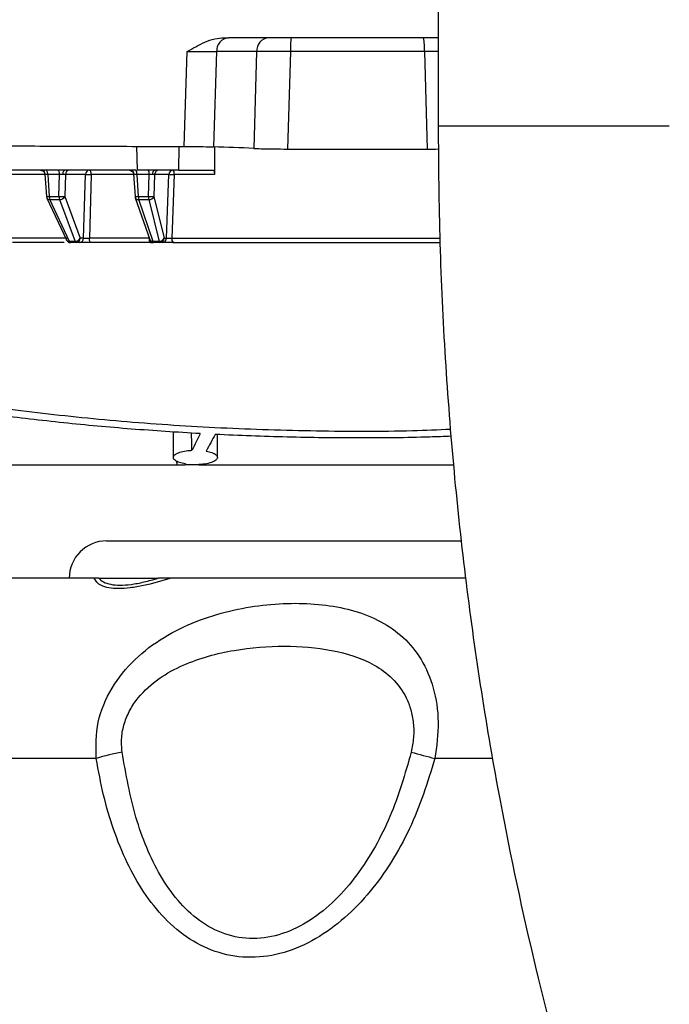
# Model space of a CAD drawing. Header units: inches. Extents: x 0.6 to 33.8, y 0 to 21.7.
# Tile 89 of 204: x 17.921 to 18.355, y 9.1 to 9.758. Entities that reach past the tile are written whole.
import ezdxf

# ---------------------------------------------------------------- set-up
doc = ezdxf.new("R2010")
doc.units = ezdxf.units.IN
doc.header["$MEASUREMENT"] = 0
doc.layers.add('FORMAT', color=7, linetype='Continuous')
doc.styles.add('SLDTEXTSTYLE3', font='TXT', dxfattribs={"width": 0.75})
doc.dimstyles.new('SLDDIMSTYLE0', dxfattribs={"dimtxt": 0.125, "dimasz": 0.13, "dimexe": 0, "dimexo": 0.0625, "dimgap": 0.03125, "dimtad": 0, "dimtih": 1, "dimtoh": 1, "dimdec": 1, "dimlfac": 4, "dimrnd": 1e-09, "dimzin": 12, "dimdsep": 46, "dimtxsty": 'SLDTEXTSTYLE3', "dimsah": 1, "dimcen": 0.09, "dimadec": 0, "dimazin": 3, "dimtfac": 1, "dimtdec": 1, "dimtofl": 0, "dimtmove": 0, "dimatfit": 3, "dimfxl": 0, "dimfrac": 2, "dimtolj": 1, "dimtzin": 12, "dimarcsym": 0})

# ---------------------------------------------------------------- blocks, each defined once
blk = doc.blocks.new('_D_4')
at = {"layer": 'FORMAT'}
for p, q in [((18.22772, 18.17953), (18.18963, 18.17953)), ((18.18963, 18.17953), (18.18963, 17.98109)), ((18.5048, 18.17953), (18.54288, 18.17953)), ((18.54288, 18.17953), (18.54288, 17.98109)), ((16.93373, 9.61248), (16.93373, 18.12449)), ((19.79878, 17.39011), (19.79878, 18.12449)), ((16.93373, 17.99949), (18.08, 17.99949)), ((19.79878, 17.99949), (18.65251, 17.99949)), ((18.18963, 17.98109), (18.22772, 17.98109)), ((18.54288, 17.98109), (18.5048, 17.98109))]:
    blk.add_line(p, q, dxfattribs=at)
for points in [[(16.93373, 17.99949), (17.06373, 17.97949), (17.06373, 18.01949)], [(19.79878, 17.99949), (19.66878, 18.01949), (19.66878, 17.97949)]]:
    blk.add_solid(points, dxfattribs=at)
at = {"layer": 'FORMAT', "char_height": 0.125, "attachment_point": 1, "style": 'SLDTEXTSTYLE3'}
for s, insert in [('291', (18.22772, 18.14222)), ('11.5', (18.20462, 17.9552))]:
    blk.add_mtext(s, dxfattribs=dict(at, insert=insert))

msp = doc.modelspace()

# ---------------------------------------------------------------- linework, layer by layer
at = {"color": 7, "linetype": 'Continuous'}
for p, q in [((18.20067, 10.49494), (18.20067, 9.68724)), ((18.05758, 9.74611), (18.06063, 9.74611)), ((18.0874, 9.74611), (18.06063, 9.74611)), ((18.19096, 9.74611), (18.10249, 9.74611)), ((18.03094, 9.67342), (18.03282, 9.73679)), ((18.05252, 9.73679), (18.05059, 9.67317)), ((18.0793, 9.73679), (18.05252, 9.73679)), ((18.0793, 9.73679), (18.07745, 9.67215)), ((18.10193, 9.73679), (18.1, 9.67174)), ((18.19151, 9.73679), (18.10193, 9.73679)), ((18.19151, 9.73679), (18.19344, 9.67174)), ((18.20067, 9.68724), (18.3552, 9.68724)), ((17.99901, 9.67338), (17.99941, 9.65753)), ((18.02735, 9.65753), (18.02748, 9.6735)), ((18.05122, 9.67315), (18.05114, 9.65473)), ((18.1, 9.67174), (18.19344, 9.67174)), ((17.99849, 9.65753), (17.87062, 9.65753)), ((18.02735, 9.65753), (18.05045, 9.65753)), ((17.93768, 9.65473), (17.91569, 9.65473)), ((17.93785, 9.65492), (17.93887, 9.63996)), ((17.94763, 9.65473), (17.9397, 9.65473)), ((17.9397, 9.65473), (17.9407, 9.64001)), ((17.94721, 9.64001), (17.94763, 9.65473)), ((17.95148, 9.65473), (17.95105, 9.64001)), ((17.95148, 9.65473), (17.9513, 9.65475)), ((17.96495, 9.65473), (17.95148, 9.65473)), ((17.96371, 9.6121), (17.96495, 9.65473)), ((17.96873, 9.65473), (17.96751, 9.6121)), ((17.99712, 9.65473), (17.96873, 9.65473)), ((17.99711, 9.65492), (17.99807, 9.63998)), ((18.00754, 9.65473), (17.99928, 9.65473)), ((17.99928, 9.65473), (18.00023, 9.64001)), ((18.007, 9.64001), (18.00754, 9.65473)), ((18.01117, 9.65473), (18.01063, 9.64001)), ((18.01117, 9.65473), (18.01088, 9.65477)), ((18.02068, 9.65473), (18.01117, 9.65473)), ((18.01911, 9.6121), (18.02068, 9.65473)), ((18.02425, 9.65473), (18.02269, 9.6121)), ((18.05114, 9.65473), (18.02425, 9.65473)), ((17.93915, 9.63891), (17.95224, 9.611)), ((17.9392, 9.63882), (17.93915, 9.63891)), ((17.9407, 9.64001), (17.94721, 9.64001)), ((17.94083, 9.63797), (17.94107, 9.63797)), ((17.94107, 9.63797), (17.94758, 9.63797)), ((17.95416, 9.61006), (17.94107, 9.63797)), ((17.94758, 9.63797), (17.95796, 9.61006)), ((17.95105, 9.64001), (17.96144, 9.6121)), ((17.99823, 9.6392), (18.00792, 9.61129)), ((18.00023, 9.64001), (18.007, 9.64001)), ((18.00049, 9.63797), (18.00726, 9.63797)), ((18.01018, 9.61006), (18.00049, 9.63797)), ((18.00726, 9.63797), (18.01414, 9.61006)), ((18.01063, 9.64001), (18.01751, 9.6121)), ((17.95288, 9.6121), (17.91481, 9.6121)), ((17.96371, 9.6121), (17.96144, 9.6121)), ((18.00746, 9.6121), (17.96751, 9.6121)), ((18.01751, 9.6121), (18.01911, 9.6121)), ((18.02269, 9.6121), (18.20198, 9.6121)), ((17.9506, 9.6093), (17.9162, 9.6093)), ((17.95384, 9.60935), (17.95466, 9.60936)), ((17.95796, 9.61006), (17.95416, 9.61006)), ((17.95871, 9.6093), (17.95491, 9.6093)), ((17.96098, 9.6093), (17.95871, 9.6093)), ((18.0083, 9.6093), (17.96858, 9.6093)), ((18.01414, 9.61006), (18.01018, 9.61006)), ((18.01466, 9.6093), (18.01071, 9.6093)), ((18.01627, 9.6093), (18.01466, 9.6093)), ((18.02364, 9.48279), (18.02364, 9.46569)), ((18.05316, 9.4657), (18.05316, 9.48099)), ((17.90281, 9.46068), (18.02592, 9.46068)), ((18.02587, 9.46323), (18.02592, 9.46068)), ((18.02592, 9.46068), (18.03143, 9.46068)), ((18.0407, 9.46068), (18.03143, 9.46068)), ((18.0408, 9.46087), (18.0407, 9.46068)), ((18.0407, 9.46068), (18.211, 9.46068)), ((17.97907, 9.40999), (18.21589, 9.40999)), ((17.97063, 9.38499), (17.82265, 9.38499)), ((17.97382, 9.38499), (18.01359, 9.38499)), ((18.21888, 9.38499), (18.02221, 9.38499)), ((17.97209, 9.26454), (17.75744, 9.26454)), ((18.23711, 9.26454), (18.19855, 9.26454))]:
    msp.add_line(p, q, dxfattribs=at)
at = {"color": 7, "linetype": 'Continuous', "flags": 128}
for points in [[(17.9397, 9.65473), (17.93966, 9.65529), (17.93959, 9.65581), (17.93949, 9.6563), (17.93935, 9.65672), (17.93918, 9.65707), (17.93899, 9.65732), (17.93879, 9.65748), (17.93858, 9.65753)], [(17.94763, 9.65473), (17.9476, 9.65529), (17.94753, 9.65581), (17.94742, 9.6563), (17.94728, 9.65672), (17.94712, 9.65707), (17.94693, 9.65732), (17.94672, 9.65748), (17.94651, 9.65753)], [(17.94989, 9.6548), (17.94992, 9.65534), (17.95, 9.65586), (17.95011, 9.65633), (17.95025, 9.65674), (17.95042, 9.65708), (17.95061, 9.65733), (17.95082, 9.65748), (17.95103, 9.65753)], [(17.96873, 9.65473), (17.96871, 9.65529), (17.96864, 9.65581), (17.96854, 9.6563), (17.96841, 9.65672), (17.96825, 9.65707), (17.96807, 9.65732), (17.96787, 9.65748), (17.96767, 9.65753)], [(17.93887, 9.63996), (17.93887, 9.63996), (17.93893, 9.63995)], [(17.99807, 9.63998), (17.99809, 9.63996), (17.99816, 9.63996)], [(17.99847, 9.63876), (17.9984, 9.63885), (17.99823, 9.6392)], [(17.95249, 9.61063), (17.95227, 9.61094), (17.95224, 9.611)], [(17.96858, 9.6093), (17.96838, 9.60936), (17.96818, 9.60951), (17.968, 9.60977), (17.96784, 9.61011), (17.96771, 9.61054), (17.96761, 9.61102), (17.96754, 9.61155), (17.96751, 9.6121)], [(18.00832, 9.61067), (18.0081, 9.61094), (18.00792, 9.61129)], [(17.95491, 9.6093), (17.95439, 9.60936), (17.95396, 9.60949)], [(18.01071, 9.6093), (18.01017, 9.60936), (18.00981, 9.60945)]]:
    msp.add_lwpolyline(points, dxfattribs=at)
at = {"color": 7, "linetype": 'Continuous'}
for centre, radius, start, end in [((18.06152, 9.73716), 0.009, 95.68114, 182.37364), ((18.08829, 9.73716), 0.009, 95.68114, 182.37364), ((18.14261, 9.73903), 0.04074, 169.98658, 183.15641), ((18.15084, 9.73903), 0.04074, 356.84359, 10.01342), ((17.93526, 9.65471), 0.00282, 1.79102, 87.81112), ((17.95431, 9.6547), 0.00284, 92.14926, 179.28262), ((17.96778, 9.6547), 0.00284, 92.14926, 179.28262), ((17.99475, 9.65479), 0.00275, 0.15689, 86.13265), ((17.99611, 9.65535), 0.00323, 349.00825, 42.4473), ((18.00437, 9.65535), 0.00323, 349.00825, 42.4473), ((18.01226, 9.65524), 0.00251, 114.041, 190.08762), ((18.01406, 9.65464), 0.00289, 91.00739, 178.11394), ((18.02357, 9.65464), 0.00289, 91.00739, 178.11394), ((18.02091, 9.65536), 0.00339, 349.38505, 39.84706), ((17.93916, 9.65974), 0.01979, 269.33108, 274.47656), ((17.94078, 9.63991), 0.00193, 219.05236, 271.49112), ((17.94648, 9.64), 0.00577, 179.89848, 200.57674), ((17.94913, 9.66742), 0.02748, 265.98771, 274.01229), ((17.95298, 9.64), 0.00577, 179.89848, 200.57674), ((17.94774, 9.64168), 0.00371, 267.4936, 333.29866), ((17.9986, 9.66212), 0.02217, 268.87623, 274.22462), ((18.00026, 9.64037), 0.00241, 222.13886, 275.41306), ((18.00817, 9.63999), 0.00794, 179.82634, 194.70186), ((18.00882, 9.6639), 0.02396, 265.65619, 274.34381), ((18.01494, 9.63999), 0.00794, 179.82634, 194.70186), ((18.00752, 9.64135), 0.00339, 265.69546, 336.68379), ((17.95395, 9.61217), 0.00212, 226.44081, 275.77423), ((17.95812, 9.61377), 0.00371, 267.4936, 333.29866), ((17.9586, 9.61214), 0.00284, 272.14926, 359.28262), ((17.96087, 9.61214), 0.00284, 272.14926, 359.28262), ((18.01053, 9.61149), 0.00313, 168.76719, 224.4064), ((18.00997, 9.61255), 0.0025, 228.76577, 274.84135), ((18.01439, 9.61344), 0.00339, 265.69546, 336.68379), ((18.01461, 9.6122), 0.00289, 271.00739, 358.11394), ((18.01622, 9.6122), 0.00289, 271.00739, 358.11394), ((18.02599, 9.61148), 0.00335, 169.29698, 220.41814), ((17.95413, 9.61004), 0.00074, 212.09161, 263.45306), ((17.95515, 9.61029), 0.00101, 192.82179, 256.39444), ((17.95895, 9.61029), 0.00101, 192.82179, 256.39444), ((18.01107, 9.61012), 0.000895, 183.77407, 245.91564), ((18.01503, 9.61012), 0.000895, 183.77407, 245.91564), ((17.97907, 9.38499), 0.025, 90, 180), ((18.0159, 9.12449), 0.14675, 100.39481, 107.3691), ((18.39582, 10.02805), 0.78858, 254.31716, 255.51294)]:
    msp.add_arc(centre, radius, start, end, dxfattribs=at)
for centre, major_axis, ratio, start_param, end_param in [((17.7264, 5.53041), (0.4944, 4.12996), 0.682088, 0.050684, 0.060143), ((18.0384, 9.29326), (-0.01456, 0.56381), 0.004307, 5.032019, 5.053689), ((18.35483, 5.53041), (-0.11315, 4.14366), 0.16675, 0.301483, 0.310251), ((18.15541, 5.53041), (0.11315, 4.14366), 0.16675, 0.311013, 0.319792), ((18.35483, 5.53041), (-0.11315, 4.14366), 0.16675, 0.317305, 0.3178)]:
    msp.add_ellipse(centre, major_axis=major_axis, ratio=ratio, start_param=start_param, end_param=end_param, dxfattribs=at)
for points, knots in [([(18.03282, 9.73679), (18.03667, 9.73902), (18.0426, 9.74247), (18.05105, 9.74558), (18.05552, 9.74594), (18.05758, 9.74611)], [0, 0, 0, 0, 0.49919, 0.767891, 1, 1, 1, 1]), ([(18.10249, 9.74611), (18.10099, 9.74611), (18.09802, 9.74611), (18.09388, 9.74611), (18.09018, 9.74611), (18.08833, 9.74611), (18.0874, 9.74611)], [0, 0, 0, 0, 0.250961, 0.500339, 0.750075, 1, 1, 1, 1]), ([(18.20067, 9.74611), (18.20028, 9.74611), (18.1987, 9.74611), (18.19539, 9.74611), (18.19243, 9.74611), (18.19096, 9.74611)], [0, 0, 0, 0, 0.14174, 0.570708, 1, 1, 1, 1]), ([(18.03282, 9.73679), (18.03477, 9.7368), (18.03868, 9.73683), (18.04405, 9.73684), (18.04885, 9.73683), (18.0513, 9.7368), (18.05252, 9.73679)], [0, 0, 0, 0, 0.250546, 0.499725, 0.75023, 1, 1, 1, 1]), ([(18.10193, 9.73679), (18.09969, 9.7368), (18.09523, 9.73684), (18.08901, 9.73685), (18.08347, 9.73684), (18.08069, 9.7368), (18.0793, 9.73679)], [0, 0, 0, 0, 0.250843, 0.500373, 0.750585, 1, 1, 1, 1]), ([(18.20067, 9.73684), (18.19983, 9.73683), (18.19695, 9.73683), (18.19376, 9.7368), (18.19151, 9.73679)], [0, 0, 0, 0, 0.293714, 1, 1, 1, 1]), ([(18.20067, 9.68724), (18.2009, 9.66106), (18.20135, 9.60918), (18.20504, 9.53211), (18.21085, 9.45647), (18.21892, 9.38222), (18.22919, 9.30894), (18.24396, 9.22308), (18.2652, 9.12344), (18.29528, 9.00966), (18.33177, 8.89457), (18.37424, 8.77967), (18.42189, 8.66619), (18.47384, 8.55474), (18.52922, 8.44537), (18.58613, 8.33954), (18.64227, 8.23895), (18.69554, 8.14487), (18.74524, 8.05637), (18.78231, 7.98834), (18.80851, 7.93844), (18.82542, 7.90527), (18.83844, 7.87918), (18.84559, 7.86412), (18.84736, 7.86038)], [0, 0, 0, 0, 0.038622, 0.076528, 0.113825, 0.150582, 0.186841, 0.223206, 0.279513, 0.33787, 0.39821, 0.459792, 0.521752, 0.584125, 0.646907, 0.709842, 0.770146, 0.827051, 0.880661, 0.932224, 0.952111, 0.972427, 0.993156, 1, 1, 1, 1]), ([(18.20909, 9.48441), (18.20059, 9.48405), (18.17091, 9.4828), (18.11925, 9.48304), (18.05532, 9.48496), (17.9927, 9.4891), (17.93232, 9.49521), (17.87474, 9.50303), (17.81984, 9.51243), (17.76846, 9.52326), (17.72115, 9.53518), (17.67473, 9.54905), (17.63477, 9.56363), (17.60229, 9.57841), (17.57916, 9.5918), (17.56326, 9.60461), (17.55513, 9.61653), (17.55465, 9.62744), (17.56185, 9.63713), (17.57685, 9.64546), (17.59907, 9.6525), (17.62817, 9.65829), (17.66392, 9.66284), (17.70547, 9.66636), (17.75256, 9.66897), (17.80337, 9.67081), (17.84024, 9.67156), (17.85816, 9.67192)], [0, 0, 0, 0, 0.015754, 0.054995, 0.094365, 0.133609, 0.172441, 0.211393, 0.250233, 0.290245, 0.330377, 0.370394, 0.422368, 0.464391, 0.506545, 0.548565, 0.590618, 0.632808, 0.674856, 0.71625, 0.75778, 0.799172, 0.83983, 0.880619, 0.921277, 0.961748, 1, 1, 1, 1]), ([(17.91206, 9.6738), (17.9124, 9.6738), (17.91308, 9.67381), (17.9142, 9.67381), (17.91537, 9.67382), (17.91658, 9.67382), (17.91781, 9.67382), (17.91929, 9.67382), (17.92032, 9.67382), (17.92095, 9.67382)], [0, 0, 0, 0, 0.131905, 0.263811, 0.395717, 0.527624, 0.65953, 0.791436, 1, 1, 1, 1]), ([(17.92095, 9.67382), (17.93897, 9.67374), (17.97513, 9.6736), (18.0123, 9.67348), (18.03094, 9.67342)], [0, 0, 0, 0, 0.498514, 1, 1, 1, 1]), ([(18.03094, 9.67342), (18.03302, 9.67341), (18.03831, 9.67339), (18.04534, 9.67331), (18.049, 9.67321), (18.05059, 9.67317)], [0, 0, 0, 0, 0.267703, 0.682783, 1, 1, 1, 1]), ([(18.07745, 9.67215), (18.07897, 9.67209), (18.08256, 9.67195), (18.09039, 9.67179), (18.09683, 9.67175), (18.1, 9.67174)], [0, 0, 0, 0, 0.27256, 0.642566, 1, 1, 1, 1]), ([(18.19344, 9.67174), (18.19594, 9.67174), (18.19855, 9.67175), (18.20081, 9.67178), (18.20091, 9.67179)], [0, 0, 0, 0, 0.955122, 1, 1, 1, 1]), ([(17.93492, 9.65753), (17.93527, 9.65749), (17.93601, 9.65742), (17.93698, 9.65679), (17.93767, 9.65587), (17.9378, 9.65513), (17.93786, 9.65478)], [0, 0, 0, 0, 0.2409569, 0.4999608, 0.758988, 1, 1, 1, 1]), ([(17.99438, 9.65753), (17.99448, 9.65753), (17.99466, 9.65752), (17.99506, 9.65741), (17.99545, 9.65726), (17.99569, 9.6571), (17.99576, 9.65705)], [0, 0, 0, 0, 0.311329, 0.602918, 0.875015, 1, 1, 1, 1]), ([(17.99576, 9.65705), (17.99585, 9.657), (17.9961, 9.65685), (17.99647, 9.65647), (17.99681, 9.65595), (17.99704, 9.65537), (17.99709, 9.65497), (17.99712, 9.65477)], [0, 0, 0, 0, 0.112716, 0.332101, 0.557834, 0.783185, 1, 1, 1, 1]), ([(18.02735, 9.65753), (18.02377, 9.65753), (18.01731, 9.65753), (18.008, 9.65753), (18.00228, 9.65753), (17.99941, 9.65753)], [0, 0, 0, 0, 0.382241, 0.691086, 1, 1, 1, 1]), ([(18.05045, 9.65753), (18.05054, 9.6575), (18.0507, 9.65743), (18.05091, 9.65692), (18.05107, 9.65617), (18.05114, 9.65539), (18.05114, 9.6549), (18.05114, 9.65473)], [0, 0, 0, 0, 0.222436, 0.444883, 0.667048, 0.888828, 1, 1, 1, 1]), ([(17.93809, 9.6548), (17.93798, 9.65479), (17.93782, 9.65479), (17.93789, 9.65476), (17.93802, 9.65474), (17.93808, 9.65473)], [0, 0, 0, 0, 0.484536, 0.738601, 1, 1, 1, 1]), ([(17.9397, 9.65473), (17.93951, 9.65474), (17.93916, 9.65476), (17.93855, 9.65479), (17.93827, 9.65479), (17.93809, 9.6548)], [0, 0, 0, 0, 0.261399, 0.515464, 1, 1, 1, 1]), ([(17.94989, 9.6548), (17.94953, 9.65479), (17.94898, 9.65479), (17.9482, 9.65476), (17.94782, 9.65474), (17.94763, 9.65473)], [0, 0, 0, 0, 0.484536, 0.738601, 1, 1, 1, 1]), ([(17.9513, 9.65475), (17.95111, 9.65477), (17.95074, 9.65479), (17.95017, 9.65479), (17.94989, 9.6548)], [0, 0, 0, 0, 0.50958, 1, 1, 1, 1]), ([(17.96495, 9.65473), (17.96511, 9.65475), (17.96536, 9.65478), (17.96594, 9.65479), (17.96656, 9.6548), (17.96728, 9.65479), (17.96805, 9.65477), (17.96849, 9.65475), (17.96873, 9.65473)], [0, 0, 0, 0, 0.224052, 0.353106, 0.499908, 0.696107, 0.834693, 1, 1, 1, 1]), ([(17.9975, 9.6548), (17.99735, 9.65479), (17.99712, 9.65479), (17.9971, 9.65476), (17.99718, 9.65474), (17.99723, 9.65473)], [0, 0, 0, 0, 0.484536, 0.738601, 1, 1, 1, 1]), ([(17.99928, 9.65473), (17.99909, 9.65474), (17.99871, 9.65476), (17.99805, 9.65479), (17.99772, 9.65479), (17.9975, 9.6548)], [0, 0, 0, 0, 0.261399, 0.515464, 1, 1, 1, 1]), ([(18.00978, 9.6548), (18.00944, 9.65479), (18.00891, 9.65479), (18.00813, 9.65476), (18.00774, 9.65474), (18.00754, 9.65473)], [0, 0, 0, 0, 0.484536, 0.738601, 1, 1, 1, 1]), ([(18.01088, 9.65477), (18.01073, 9.65478), (18.01044, 9.65479), (18.01, 9.6548), (18.00978, 9.6548)], [0, 0, 0, 0, 0.50636, 1, 1, 1, 1]), ([(18.02068, 9.65473), (18.02081, 9.65475), (18.02107, 9.65479), (18.02184, 9.6548), (18.02267, 9.6548), (18.02348, 9.65477), (18.02398, 9.65475), (18.02425, 9.65473)], [0, 0, 0, 0, 0.230135, 0.462417, 0.671694, 0.821107, 1, 1, 1, 1]), ([(17.93893, 9.63995), (17.93894, 9.63986), (17.93896, 9.63964), (17.93904, 9.63928), (17.93915, 9.63894), (17.93925, 9.63876), (17.93928, 9.63869)], [0, 0, 0, 0, 0.200647, 0.499244, 0.805579, 1, 1, 1, 1]), ([(17.99817, 9.63995), (17.99818, 9.63985), (17.9982, 9.6396), (17.9983, 9.63922), (17.99839, 9.63891), (17.99846, 9.63878), (17.99848, 9.63876)], [0, 0, 0, 0, 0.246434, 0.5876, 0.936571, 1, 1, 1, 1]), ([(17.95251, 9.61065), (17.9526, 9.6105), (17.95285, 9.61012), (17.95335, 9.60969), (17.95378, 9.60956), (17.95397, 9.60951)], [0, 0, 0, 0, 0.244209, 0.653813, 1, 1, 1, 1]), ([(17.96751, 9.6121), (17.96714, 9.61208), (17.96639, 9.61205), (17.96524, 9.61203), (17.96426, 9.61205), (17.96389, 9.61208), (17.96371, 9.6121)], [0, 0, 0, 0, 0.250549, 0.500204, 0.749629, 1, 1, 1, 1]), ([(18.00835, 9.61069), (18.00842, 9.61056), (18.00866, 9.61013), (18.00918, 9.60967), (18.00963, 9.60954), (18.00982, 9.60949)], [0, 0, 0, 0, 0.214284, 0.660646, 1, 1, 1, 1]), ([(18.02269, 9.6121), (18.02231, 9.61208), (18.02155, 9.61205), (18.02044, 9.61203), (18.01954, 9.61205), (18.01925, 9.61208), (18.01911, 9.6121)], [0, 0, 0, 0, 0.2505494, 0.5002042, 0.7496289, 1, 1, 1, 1]), ([(17.96858, 9.6093), (17.96784, 9.6093), (17.96635, 9.6093), (17.96406, 9.6093), (17.9621, 9.6093), (17.96135, 9.6093), (17.96098, 9.6093)], [0, 0, 0, 0, 0.250594, 0.499782, 0.749188, 1, 1, 1, 1]), ([(18.0083, 9.6093), (18.00868, 9.60931), (18.00942, 9.60931), (18.01012, 9.60933), (18.01036, 9.60936), (18.01041, 9.60937)], [0, 0, 0, 0, 0.4593427, 0.887923, 1, 1, 1, 1]), ([(18.01071, 9.6093), (18.01058, 9.6093), (18.00999, 9.6093), (18.00904, 9.6093), (18.0083, 9.6093)], [0, 0, 0, 0, 0.209119, 1, 1, 1, 1]), ([(18.02343, 9.6093), (18.02268, 9.6093), (18.02117, 9.6093), (18.01918, 9.6093), (18.01831, 9.6093), (18.01799, 9.6093)], [0, 0, 0, 0, 0.386699, 0.771228, 1, 1, 1, 1]), ([(18.02343, 9.6093), (18.04452, 9.6093), (18.0873, 9.6093), (18.14755, 9.6093), (18.18575, 9.6093), (18.20187, 9.6093)], [0, 0, 0, 0, 0.359774, 0.729807, 1, 1, 1, 1]), ([(18.04161, 9.48158), (18.02619, 9.48253), (17.99535, 9.48445), (17.94987, 9.48872), (17.90511, 9.49392), (17.87642, 9.4982), (17.86207, 9.50035)], [0, 0, 0, 0, 0.246752, 0.493509, 0.746752, 1, 1, 1, 1]), ([(18.20944, 9.47984), (18.20464, 9.47965), (18.18428, 9.47884), (18.14756, 9.47856), (18.09961, 9.47901), (18.06766, 9.48037), (18.05169, 9.48105)], [0, 0, 0, 0, 0.09174, 0.389108, 0.694553, 1, 1, 1, 1]), ([(18.03174, 9.46133), (18.03033, 9.46163), (18.02751, 9.46223), (18.02474, 9.46363), (18.0234, 9.46525), (18.02382, 9.46696), (18.02605, 9.46854), (18.0298, 9.46975), (18.03347, 9.47032), (18.03563, 9.47045), (18.03613, 9.47048)], [0, 0, 0, 0, 0.13216, 0.264121, 0.401153, 0.543394, 0.686888, 0.826823, 0.960116, 1, 1, 1, 1]), ([(18.04562, 9.46992), (18.04699, 9.46961), (18.04974, 9.46898), (18.05233, 9.46755), (18.05345, 9.46592), (18.05278, 9.46421), (18.05026, 9.46261), (18.04612, 9.46136), (18.04252, 9.46102), (18.0408, 9.46087)], [0, 0, 0, 0, 0.1355634, 0.2709281, 0.411337, 0.5567697, 0.7031669, 0.8577467, 1, 1, 1, 1]), ([(18.02221, 9.38499), (18.01591, 9.38317), (18.00632, 9.3804), (17.99472, 9.37841), (17.98684, 9.37788), (17.9803, 9.37841), (17.97356, 9.3804), (17.97179, 9.38317), (17.97063, 9.38499)], [0, 0, 0, 0, 0.245684, 0.374155, 0.500393, 0.62624, 0.754324, 1, 1, 1, 1]), ([(17.97382, 9.38499), (17.97357, 9.38499), (17.97305, 9.38499), (17.97222, 9.38499), (17.97116, 9.38499), (17.97063, 9.38499)], [0, 0, 0, 0, 0.319657, 0.656287, 1, 1, 1, 1]), ([(17.97382, 9.38499), (17.97475, 9.3841), (17.97659, 9.38235), (17.98154, 9.38078), (17.98781, 9.3802), (17.99539, 9.38077), (18.00407, 9.38235), (18.0104, 9.3841), (18.01359, 9.38499)], [0, 0, 0, 0, 0.171065, 0.339558, 0.499468, 0.659894, 0.828935, 1, 1, 1, 1]), ([(18.02221, 9.38499), (18.02165, 9.38499), (18.02009, 9.38499), (18.0171, 9.38499), (18.01476, 9.38499), (18.01359, 9.38499)], [0, 0, 0, 0, 0.212991, 0.604753, 1, 1, 1, 1]), ([(17.97209, 9.26454), (17.972, 9.27271), (17.97181, 9.28906), (17.98173, 9.31221), (17.99737, 9.33144), (18.01712, 9.34616), (18.0388, 9.35662), (18.06123, 9.36351), (18.08354, 9.3674), (18.10523, 9.36865), (18.1259, 9.36741), (18.14518, 9.36352), (18.16268, 9.35658), (18.17779, 9.34607), (18.18996, 9.33137), (18.19814, 9.31222), (18.20179, 9.28908), (18.19963, 9.27273), (18.19855, 9.26454)], [0, 0, 0, 0, 0.062626, 0.125314, 0.188013, 0.250516, 0.313152, 0.375107, 0.437579, 0.49981, 0.562057, 0.624819, 0.687438, 0.750027, 0.812044, 0.87469, 0.937255, 1, 1, 1, 1]), ([(17.98943, 9.26883), (17.98918, 9.27205), (17.98869, 9.2785), (17.99068, 9.28817), (17.99452, 9.29721), (18.0018, 9.30791), (18.01382, 9.31856), (18.03558, 9.33027), (18.06452, 9.33786), (18.09818, 9.34044), (18.13003, 9.33787), (18.15421, 9.3303), (18.17044, 9.31859), (18.17843, 9.30797), (18.18261, 9.29729), (18.18433, 9.28825), (18.18454, 9.27854), (18.18328, 9.27207), (18.18266, 9.26883)], [0, 0, 0, 0, 0.0320447, 0.0642265, 0.0960594, 0.1278824, 0.1905318, 0.2526042, 0.3761728, 0.5000627, 0.623221, 0.7473287, 0.8092757, 0.8718339, 0.9036198, 0.9355354, 0.967759, 1, 1, 1, 1]), ([(18.18266, 9.26883), (18.17848, 9.25424), (18.17223, 9.23239), (18.15878, 9.20537), (18.14671, 9.18646), (18.13224, 9.16961), (18.11547, 9.15586), (18.09669, 9.14657), (18.0769, 9.14318), (18.05773, 9.14641), (18.04066, 9.15559), (18.02633, 9.16925), (18.01469, 9.18604), (18.00552, 9.20492), (17.99584, 9.23207), (17.992, 9.25409), (17.98943, 9.26883)], [0, 0, 0, 0, 0.12537, 0.187716, 0.250609, 0.313066, 0.375421, 0.437479, 0.499278, 0.561014, 0.623149, 0.685548, 0.747912, 0.810751, 0.873373, 1, 1, 1, 1]), ([(18.19855, 9.26454), (18.19354, 9.24863), (18.18594, 9.2245), (18.16984, 9.19542), (18.15544, 9.17525), (18.13862, 9.15766), (18.1192, 9.14342), (18.09781, 9.134), (18.07556, 9.13063), (18.05393, 9.13384), (18.03431, 9.14313), (18.01745, 9.15727), (18.00361, 9.17479), (17.9923, 9.19491), (17.9835, 9.21675), (17.97658, 9.24014), (17.97361, 9.25631), (17.97209, 9.26454)], [0, 0, 0, 0, 0.123874, 0.187788, 0.248505, 0.311054, 0.373772, 0.436503, 0.499156, 0.561748, 0.624548, 0.687343, 0.749772, 0.810593, 0.874635, 0.936206, 1, 1, 1, 1])]:
    msp.add_open_spline(points, degree=3, knots=knots, dxfattribs=at)

# ---------------------------------------------------------------- dimensions: what is measured, and where the dimension line sits
at = {"layer": 'FORMAT'}
dim = msp.add_linear_dim(base=(16.93373, 17.99949), p1=(19.79878, 17.34011), p2=(16.93373, 9.56248), dimstyle='SLDDIMSTYLE0', dxfattribs=at)
dim.commit()
dim.dimension.update_dxf_attribs({"geometry": '_D_4', "text_midpoint": (18.36626, 17.99949), "dimtype": 160})

doc.saveas('drawing.dxf')
